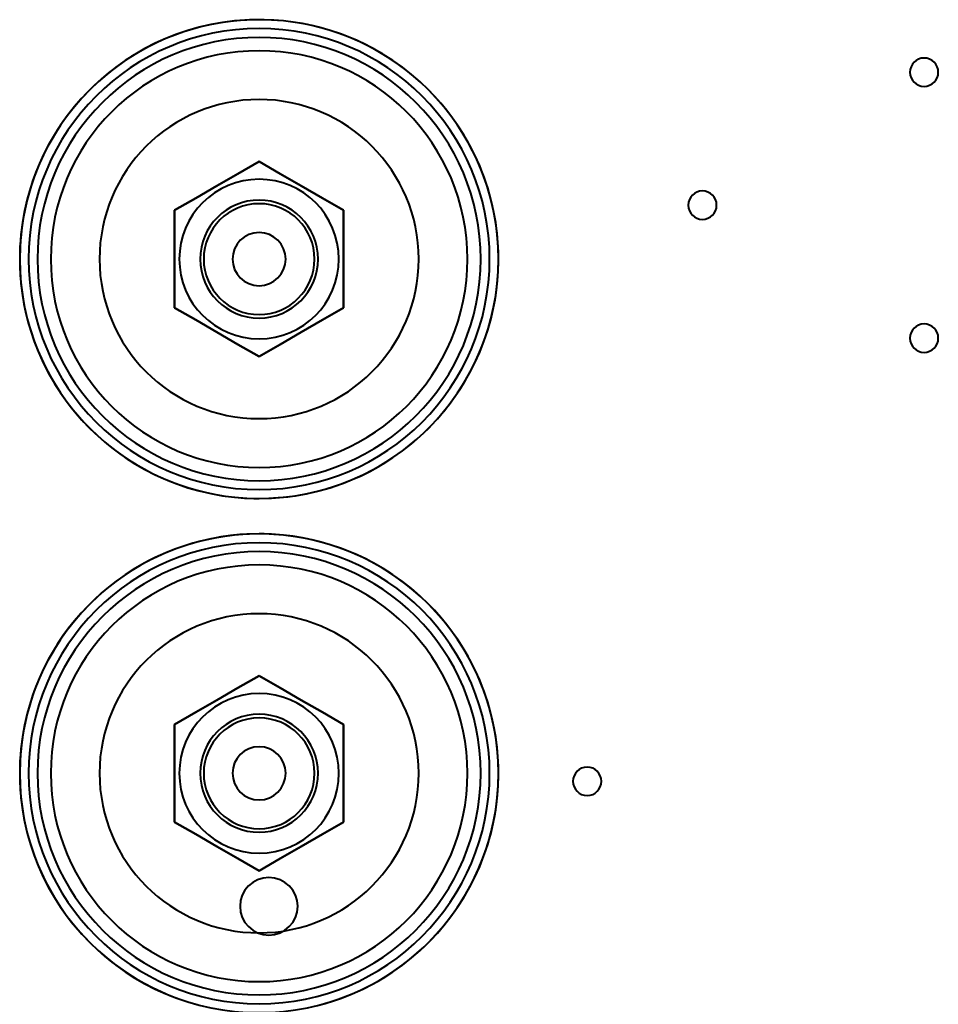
# Model space of a CAD drawing. Header units: millimetres. Extents: x -1041 to 1388, y -120 to 1250.
# Tile 39 of 85: x -227 to -123, y 476 to 587. Entities that reach past the tile are written whole.
import ezdxf

# ---------------------------------------------------------------- set-up
doc = ezdxf.new("R2010")
doc.units = ezdxf.units.MM
doc.layers.add('G-IMPT', color=8, linetype='Continuous', lineweight=40)

# ---------------------------------------------------------------- blocks, each defined once
blk = doc.blocks.new('NEXA 400 CALQUES_dwg-748074-Droite')
at = {"layer": 'G-IMPT', "flags": 128}
for points in [[(-200, 587.27), (-201.08, 587.25), (-202.16, 587.19), (-203.23, 587.08), (-204.3, 586.93), (-205.36, 586.73), (-206.42, 586.5), (-207.46, 586.22), (-208.49, 585.9), (-209.51, 585.54), (-210.51, 585.14), (-211.5, 584.7), (-212.47, 584.22), (-213.42, 583.7), (-214.34, 583.15), (-215.25, 582.56), (-216.12, 581.93), (-216.98, 581.27), (-217.8, 580.57), (-218.6, 579.84), (-219.37, 579.08), (-220.11, 578.29), (-220.81, 577.48), (-221.48, 576.63), (-222.12, 575.76), (-222.72, 574.86), (-223.28, 573.94), (-223.81, 573), (-224.3, 572.04), (-224.75, 571.05), (-225.17, 570.06), (-225.54, 569.04), (-225.87, 568.01), (-226.16, 566.97), (-226.4, 565.92), (-226.61, 564.86), (-226.77, 563.79), (-226.89, 562.72), (-226.97, 561.64), (-227, 560.56), (-226.99, 559.48), (-226.94, 558.41), (-226.84, 557.33), (-226.7, 556.26), (-226.52, 555.19), (-226.29, 554.14), (-226.03, 553.09), (-225.72, 552.06), (-225.37, 551.03), (-224.98, 550.03), (-224.55, 549.04), (-224.08, 548.06), (-223.57, 547.11), (-223.03, 546.18), (-222.45, 545.27), (-221.83, 544.38), (-221.18, 543.52), (-220.49, 542.69), (-219.77, 541.88), (-219.02, 541.11), (-218.24, 540.36), (-217.43, 539.65), (-216.59, 538.97), (-215.72, 538.32), (-214.83, 537.71), (-213.92, 537.14), (-212.98, 536.6), (-212.03, 536.1), (-211.05, 535.64), (-210.05, 535.21), (-209.04, 534.83), (-208.02, 534.49), (-206.98, 534.19), (-205.93, 533.93), (-204.88, 533.72), (-203.81, 533.54), (-202.74, 533.41), (-201.66, 533.32), (-200.58, 533.28), (-200, 533.27)], [(-200, 533.27), (-198.92, 533.29), (-197.84, 533.36), (-196.77, 533.47), (-195.7, 533.62), (-194.64, 533.81), (-193.58, 534.05), (-192.54, 534.32), (-191.51, 534.64), (-190.49, 535), (-189.49, 535.4), (-188.5, 535.84), (-187.53, 536.32), (-186.58, 536.84), (-185.66, 537.4), (-184.75, 537.99), (-183.88, 538.62), (-183.02, 539.28), (-182.2, 539.97), (-181.4, 540.7), (-180.63, 541.46), (-179.89, 542.25), (-179.19, 543.07), (-178.52, 543.92), (-177.88, 544.79), (-177.28, 545.68), (-176.72, 546.6), (-176.19, 547.55), (-175.7, 548.51), (-175.25, 549.49), (-174.83, 550.49), (-174.46, 551.5), (-174.13, 552.53), (-173.84, 553.57), (-173.6, 554.62), (-173.39, 555.68), (-173.23, 556.75), (-173.11, 557.82), (-173.03, 558.9), (-173, 559.98), (-173.01, 561.06), (-173.06, 562.14), (-173.16, 563.21), (-173.3, 564.29), (-173.48, 565.35), (-173.71, 566.41), (-173.97, 567.45), (-174.28, 568.49), (-174.63, 569.51), (-175.02, 570.52), (-175.45, 571.51), (-175.92, 572.48), (-176.43, 573.43), (-176.97, 574.37), (-177.55, 575.28), (-178.17, 576.16), (-178.82, 577.02), (-179.51, 577.86), (-180.23, 578.66), (-180.98, 579.44), (-181.76, 580.18), (-182.57, 580.9), (-183.41, 581.58), (-184.28, 582.22), (-185.17, 582.83), (-186.08, 583.41), (-187.02, 583.95), (-187.97, 584.45), (-188.95, 584.91), (-189.95, 585.33), (-190.96, 585.71), (-191.98, 586.05), (-193.02, 586.35), (-194.07, 586.61), (-195.12, 586.83), (-196.19, 587), (-197.26, 587.13), (-198.34, 587.22), (-199.42, 587.27), (-200, 587.27)], [(-200, 571.27), (-202.38, 569.9), (-204.76, 568.52), (-207.14, 567.15), (-209.53, 565.77)], [(-200, 571.27), (-202.38, 569.9), (-204.76, 568.52), (-207.14, 567.15), (-209.53, 565.77)], [(-209.53, 565.77), (-207.14, 567.15), (-204.76, 568.52), (-202.38, 569.9), (-200, 571.27)], [(-209.53, 565.77), (-207.14, 567.15), (-204.76, 568.52), (-202.38, 569.9), (-200, 571.27)], [(-200, 571.27), (-202.38, 569.9), (-204.76, 568.52), (-207.14, 567.15), (-209.53, 565.77)], [(-209.53, 565.77), (-207.14, 567.15), (-204.76, 568.52), (-202.38, 569.9), (-200, 571.27)], [(-200, 571.27), (-202.38, 569.9), (-204.76, 568.52), (-207.14, 567.15), (-209.53, 565.77)], [(-209.53, 565.77), (-207.14, 567.15), (-204.76, 568.52), (-202.38, 569.9), (-200, 571.27)], [(-190.47, 565.77), (-192.86, 567.15), (-195.24, 568.52), (-197.62, 569.9), (-200, 571.27)], [(-190.47, 565.77), (-192.86, 567.15), (-195.24, 568.52), (-197.62, 569.9), (-200, 571.27)], [(-200, 571.27), (-197.62, 569.9), (-195.24, 568.52), (-192.86, 567.15), (-190.47, 565.77)], [(-200, 571.27), (-197.62, 569.9), (-195.24, 568.52), (-192.86, 567.15), (-190.47, 565.77)], [(-190.47, 565.77), (-192.86, 567.15), (-195.24, 568.52), (-197.62, 569.9), (-200, 571.27)], [(-200, 571.27), (-197.62, 569.9), (-195.24, 568.52), (-192.86, 567.15), (-190.47, 565.77)], [(-190.47, 565.77), (-192.86, 567.15), (-195.24, 568.52), (-197.62, 569.9), (-200, 571.27)], [(-200, 571.27), (-197.62, 569.9), (-195.24, 568.52), (-192.86, 567.15), (-190.47, 565.77)], [(-209.53, 565.77), (-209.53, 563.02), (-209.53, 560.27), (-209.53, 557.52), (-209.53, 554.77)], [(-209.53, 554.77), (-209.53, 557.52), (-209.53, 560.27), (-209.53, 563.02), (-209.53, 565.77)], [(-209.53, 565.77), (-209.53, 563.02), (-209.53, 560.27), (-209.53, 557.52), (-209.53, 554.77)], [(-209.53, 554.77), (-209.53, 557.52), (-209.53, 560.27), (-209.53, 563.02), (-209.53, 565.77)], [(-209.53, 565.77), (-209.53, 563.02), (-209.53, 560.27), (-209.53, 557.52), (-209.53, 554.77)], [(-209.53, 554.77), (-209.53, 557.52), (-209.53, 560.27), (-209.53, 563.02), (-209.53, 565.77)], [(-209.53, 565.77), (-209.53, 563.02), (-209.53, 560.27), (-209.53, 557.52), (-209.53, 554.77)], [(-209.53, 554.77), (-209.53, 557.52), (-209.53, 560.27), (-209.53, 563.02), (-209.53, 565.77)], [(-190.47, 554.77), (-190.47, 557.52), (-190.47, 560.27), (-190.47, 563.02), (-190.47, 565.77)], [(-190.47, 554.77), (-190.47, 557.52), (-190.47, 560.27), (-190.47, 563.02), (-190.47, 565.77)], [(-190.47, 565.77), (-190.47, 563.02), (-190.47, 560.27), (-190.47, 557.52), (-190.47, 554.77)], [(-190.47, 565.77), (-190.47, 563.02), (-190.47, 560.27), (-190.47, 557.52), (-190.47, 554.77)], [(-190.47, 554.77), (-190.47, 557.52), (-190.47, 560.27), (-190.47, 563.02), (-190.47, 565.77)], [(-190.47, 565.77), (-190.47, 563.02), (-190.47, 560.27), (-190.47, 557.52), (-190.47, 554.77)], [(-190.47, 554.77), (-190.47, 557.52), (-190.47, 560.27), (-190.47, 563.02), (-190.47, 565.77)], [(-190.47, 565.77), (-190.47, 563.02), (-190.47, 560.27), (-190.47, 557.52), (-190.47, 554.77)], [(-209.53, 554.77), (-207.14, 553.4), (-204.76, 552.02), (-202.38, 550.65), (-200, 549.27)], [(-209.53, 554.77), (-207.14, 553.4), (-204.76, 552.02), (-202.38, 550.65), (-200, 549.27)], [(-200, 549.27), (-202.38, 550.65), (-204.76, 552.02), (-207.14, 553.4), (-209.53, 554.77)], [(-200, 549.27), (-202.38, 550.65), (-204.76, 552.02), (-207.14, 553.4), (-209.53, 554.77)], [(-209.53, 554.77), (-207.14, 553.4), (-204.76, 552.02), (-202.38, 550.65), (-200, 549.27)], [(-200, 549.27), (-202.38, 550.65), (-204.76, 552.02), (-207.14, 553.4), (-209.53, 554.77)], [(-209.53, 554.77), (-207.14, 553.4), (-204.76, 552.02), (-202.38, 550.65), (-200, 549.27)], [(-200, 549.27), (-202.38, 550.65), (-204.76, 552.02), (-207.14, 553.4), (-209.53, 554.77)], [(-200, 549.27), (-197.62, 550.65), (-195.24, 552.02), (-192.86, 553.4), (-190.47, 554.77)], [(-200, 549.27), (-197.62, 550.65), (-195.24, 552.02), (-192.86, 553.4), (-190.47, 554.77)], [(-190.47, 554.77), (-192.86, 553.4), (-195.24, 552.02), (-197.62, 550.65), (-200, 549.27)], [(-190.47, 554.77), (-192.86, 553.4), (-195.24, 552.02), (-197.62, 550.65), (-200, 549.27)], [(-200, 549.27), (-197.62, 550.65), (-195.24, 552.02), (-192.86, 553.4), (-190.47, 554.77)], [(-190.47, 554.77), (-192.86, 553.4), (-195.24, 552.02), (-197.62, 550.65), (-200, 549.27)], [(-200, 549.27), (-197.62, 550.65), (-195.24, 552.02), (-192.86, 553.4), (-190.47, 554.77)], [(-190.47, 554.77), (-192.86, 553.4), (-195.24, 552.02), (-197.62, 550.65), (-200, 549.27)], [(-200, 529.27), (-201.08, 529.25), (-202.16, 529.19), (-203.23, 529.08), (-204.3, 528.93), (-205.36, 528.73), (-206.42, 528.5), (-207.46, 528.22), (-208.49, 527.9), (-209.51, 527.54), (-210.51, 527.14), (-211.5, 526.7), (-212.47, 526.22), (-213.42, 525.7), (-214.34, 525.15), (-215.25, 524.56), (-216.12, 523.93), (-216.98, 523.27), (-217.8, 522.57), (-218.6, 521.84), (-219.37, 521.08), (-220.11, 520.29), (-220.81, 519.48), (-221.48, 518.63), (-222.12, 517.76), (-222.72, 516.86), (-223.28, 515.94), (-223.81, 515), (-224.3, 514.04), (-224.75, 513.05), (-225.17, 512.06), (-225.54, 511.04), (-225.87, 510.01), (-226.16, 508.97), (-226.4, 507.92), (-226.61, 506.86), (-226.77, 505.79), (-226.89, 504.72), (-226.97, 503.64), (-227, 502.56), (-226.99, 501.48), (-226.94, 500.41), (-226.84, 499.33), (-226.7, 498.26), (-226.52, 497.19), (-226.29, 496.14), (-226.03, 495.09), (-225.72, 494.06), (-225.37, 493.03), (-224.98, 492.03), (-224.55, 491.04), (-224.08, 490.06), (-223.57, 489.11), (-223.03, 488.18), (-222.45, 487.27), (-221.83, 486.38), (-221.18, 485.52), (-220.49, 484.69), (-219.77, 483.88), (-219.02, 483.11), (-218.24, 482.36), (-217.43, 481.65), (-216.59, 480.97), (-215.72, 480.32), (-214.83, 479.71), (-213.92, 479.14), (-212.98, 478.6), (-212.03, 478.1), (-211.05, 477.64), (-210.05, 477.21), (-209.04, 476.83), (-208.02, 476.49), (-206.98, 476.19)], [(-193.58, 476.05), (-192.54, 476.32), (-191.51, 476.64), (-190.49, 477), (-189.49, 477.4), (-188.5, 477.84), (-187.53, 478.32), (-186.58, 478.84), (-185.66, 479.4), (-184.75, 479.99), (-183.88, 480.62), (-183.02, 481.28), (-182.2, 481.97), (-181.4, 482.7), (-180.63, 483.46), (-179.89, 484.25), (-179.19, 485.07), (-178.52, 485.92), (-177.88, 486.79), (-177.28, 487.68), (-176.72, 488.6), (-176.19, 489.55), (-175.7, 490.51), (-175.25, 491.49), (-174.83, 492.49), (-174.46, 493.5), (-174.13, 494.53), (-173.84, 495.57), (-173.6, 496.62), (-173.39, 497.68), (-173.23, 498.75), (-173.11, 499.82), (-173.03, 500.9), (-173, 501.98), (-173.01, 503.06), (-173.06, 504.14), (-173.16, 505.21), (-173.3, 506.29), (-173.48, 507.35), (-173.71, 508.41), (-173.97, 509.45), (-174.28, 510.49), (-174.63, 511.51), (-175.02, 512.52), (-175.45, 513.51), (-175.92, 514.48), (-176.43, 515.43), (-176.97, 516.37), (-177.55, 517.28), (-178.17, 518.16), (-178.82, 519.02), (-179.51, 519.86), (-180.23, 520.66), (-180.98, 521.44), (-181.76, 522.18), (-182.57, 522.9), (-183.41, 523.58), (-184.28, 524.22), (-185.17, 524.83), (-186.08, 525.41), (-187.02, 525.95), (-187.97, 526.45), (-188.95, 526.91), (-189.95, 527.33), (-190.96, 527.71), (-191.98, 528.05), (-193.02, 528.35), (-194.07, 528.61), (-195.12, 528.83), (-196.19, 529), (-197.26, 529.13), (-198.34, 529.22), (-199.42, 529.27), (-200, 529.27)], [(-200, 513.27), (-202.38, 511.9), (-204.76, 510.52), (-207.14, 509.15), (-209.53, 507.77)], [(-200, 513.27), (-202.38, 511.9), (-204.76, 510.52), (-207.14, 509.15), (-209.53, 507.77)], [(-209.53, 507.77), (-207.14, 509.15), (-204.76, 510.52), (-202.38, 511.9), (-200, 513.27)], [(-209.53, 507.77), (-207.14, 509.15), (-204.76, 510.52), (-202.38, 511.9), (-200, 513.27)], [(-200, 513.27), (-202.38, 511.9), (-204.76, 510.52), (-207.14, 509.15), (-209.53, 507.77)], [(-209.53, 507.77), (-207.14, 509.15), (-204.76, 510.52), (-202.38, 511.9), (-200, 513.27)], [(-200, 513.27), (-202.38, 511.9), (-204.76, 510.52), (-207.14, 509.15), (-209.53, 507.77)], [(-209.53, 507.77), (-207.14, 509.15), (-204.76, 510.52), (-202.38, 511.9), (-200, 513.27)], [(-190.47, 507.77), (-192.86, 509.15), (-195.24, 510.52), (-197.62, 511.9), (-200, 513.27)], [(-190.47, 507.77), (-192.86, 509.15), (-195.24, 510.52), (-197.62, 511.9), (-200, 513.27)], [(-200, 513.27), (-197.62, 511.9), (-195.24, 510.52), (-192.86, 509.15), (-190.47, 507.77)], [(-200, 513.27), (-197.62, 511.9), (-195.24, 510.52), (-192.86, 509.15), (-190.47, 507.77)], [(-190.47, 507.77), (-192.86, 509.15), (-195.24, 510.52), (-197.62, 511.9), (-200, 513.27)], [(-200, 513.27), (-197.62, 511.9), (-195.24, 510.52), (-192.86, 509.15), (-190.47, 507.77)], [(-190.47, 507.77), (-192.86, 509.15), (-195.24, 510.52), (-197.62, 511.9), (-200, 513.27)], [(-200, 513.27), (-197.62, 511.9), (-195.24, 510.52), (-192.86, 509.15), (-190.47, 507.77)], [(-209.53, 507.77), (-209.53, 505.02), (-209.53, 502.27), (-209.53, 499.52), (-209.53, 496.77)], [(-209.53, 496.77), (-209.53, 499.52), (-209.53, 502.27), (-209.53, 505.02), (-209.53, 507.77)], [(-209.53, 507.77), (-209.53, 505.02), (-209.53, 502.27), (-209.53, 499.52), (-209.53, 496.77)], [(-209.53, 496.77), (-209.53, 499.52), (-209.53, 502.27), (-209.53, 505.02), (-209.53, 507.77)], [(-209.53, 507.77), (-209.53, 505.02), (-209.53, 502.27), (-209.53, 499.52), (-209.53, 496.77)], [(-209.53, 496.77), (-209.53, 499.52), (-209.53, 502.27), (-209.53, 505.02), (-209.53, 507.77)], [(-209.53, 507.77), (-209.53, 505.02), (-209.53, 502.27), (-209.53, 499.52), (-209.53, 496.77)], [(-209.53, 496.77), (-209.53, 499.52), (-209.53, 502.27), (-209.53, 505.02), (-209.53, 507.77)], [(-190.47, 496.77), (-190.47, 499.52), (-190.47, 502.27), (-190.47, 505.02), (-190.47, 507.77)], [(-190.47, 496.77), (-190.47, 499.52), (-190.47, 502.27), (-190.47, 505.02), (-190.47, 507.77)], [(-190.47, 507.77), (-190.47, 505.02), (-190.47, 502.27), (-190.47, 499.52), (-190.47, 496.77)], [(-190.47, 507.77), (-190.47, 505.02), (-190.47, 502.27), (-190.47, 499.52), (-190.47, 496.77)], [(-190.47, 496.77), (-190.47, 499.52), (-190.47, 502.27), (-190.47, 505.02), (-190.47, 507.77)], [(-190.47, 507.77), (-190.47, 505.02), (-190.47, 502.27), (-190.47, 499.52), (-190.47, 496.77)], [(-190.47, 496.77), (-190.47, 499.52), (-190.47, 502.27), (-190.47, 505.02), (-190.47, 507.77)], [(-190.47, 507.77), (-190.47, 505.02), (-190.47, 502.27), (-190.47, 499.52), (-190.47, 496.77)], [(-209.53, 496.77), (-207.14, 495.4), (-204.76, 494.02), (-202.38, 492.65), (-200, 491.27)], [(-209.53, 496.77), (-207.14, 495.4), (-204.76, 494.02), (-202.38, 492.65), (-200, 491.27)], [(-200, 491.27), (-202.38, 492.65), (-204.76, 494.02), (-207.14, 495.4), (-209.53, 496.77)], [(-200, 491.27), (-202.38, 492.65), (-204.76, 494.02), (-207.14, 495.4), (-209.53, 496.77)], [(-209.53, 496.77), (-207.14, 495.4), (-204.76, 494.02), (-202.38, 492.65), (-200, 491.27)], [(-200, 491.27), (-202.38, 492.65), (-204.76, 494.02), (-207.14, 495.4), (-209.53, 496.77)], [(-209.53, 496.77), (-207.14, 495.4), (-204.76, 494.02), (-202.38, 492.65), (-200, 491.27)], [(-200, 491.27), (-202.38, 492.65), (-204.76, 494.02), (-207.14, 495.4), (-209.53, 496.77)], [(-200, 491.27), (-197.62, 492.65), (-195.24, 494.02), (-192.86, 495.4), (-190.47, 496.77)], [(-200, 491.27), (-197.62, 492.65), (-195.24, 494.02), (-192.86, 495.4), (-190.47, 496.77)], [(-190.47, 496.77), (-192.86, 495.4), (-195.24, 494.02), (-197.62, 492.65), (-200, 491.27)], [(-190.47, 496.77), (-192.86, 495.4), (-195.24, 494.02), (-197.62, 492.65), (-200, 491.27)], [(-200, 491.27), (-197.62, 492.65), (-195.24, 494.02), (-192.86, 495.4), (-190.47, 496.77)], [(-190.47, 496.77), (-192.86, 495.4), (-195.24, 494.02), (-197.62, 492.65), (-200, 491.27)], [(-200, 491.27), (-197.62, 492.65), (-195.24, 494.02), (-192.86, 495.4), (-190.47, 496.77)], [(-190.47, 496.77), (-192.86, 495.4), (-195.24, 494.02), (-197.62, 492.65), (-200, 491.27)]]:
    blk.add_lwpolyline(points, dxfattribs=at)
at = {"layer": 'G-IMPT'}
for centre, radius, start, end in [((-200, 560.27), 27, 90, 180), ((-200, 560.27), 27, 360, 180), ((-200, 560.27), 27, 0, 180), ((-200, 560.27), 27, 360, 180), ((-200, 560.27), 27, 90, 270), ((-200, 560.27), 27, 90, 180), ((-200, 560.27), 27, 0, 180), ((-200, 560.27), 27, 90, 270), ((-200, 560.27), 27, 270, 90), ((-200, 560.27), 27, 270, 90), ((-200, 560.27), 27, 360, 90), ((-200, 560.27), 27, 270, 90), ((-200, 560.27), 26, 360, 180), ((-200, 560.27), 26, 90, 180), ((-200, 560.27), 26, 0, 180), ((-200, 560.27), 26, 90, 180), ((-200, 560.27), 26, 270, 90), ((-200, 560.27), 26, 270, 90), ((-200, 560.27), 25, 360, 180), ((-200, 560.27), 25, 360, 180), ((-200, 560.27), 25, 360, 180), ((-200, 560.27), 25, 0, 180), ((-200, 560.27), 23.5, 360, 180), ((-200, 560.27), 23.5, 360, 180), ((-200, 560.27), 23.5, 0, 180), ((-200, 560.27), 23.5, 0, 180), ((-125, 581.35), 1.6, 360, 180), ((-125, 581.35), 1.6, 0, 180), ((-125, 581.35), 1.6, 0, 180), ((-125, 581.35), 1.6, 360, 180), ((-125, 581.35), 1.6, 0, 180), ((-125, 581.35), 1.6, 0, 180), ((-125, 581.35), 1.6, 0, 180), ((-125, 581.35), 1.6, 0, 180), ((-125, 581.35), 1.6, 180, 0), ((-125, 581.35), 1.6, 180, 0), ((-125, 581.35), 1.6, 180, 0), ((-125, 581.35), 1.6, 180, 0), ((-125, 581.35), 1.6, 180, 0), ((-125, 581.35), 1.6, 180, 0), ((-125, 581.35), 1.6, 180, 0), ((-125, 581.35), 1.6, 180, 0), ((-200, 560.27), 18, 90, 270), ((-200, 560.27), 18, 360, 180), ((-200, 560.27), 18, 0, 180), ((-200, 560.27), 18, 90, 270), ((-200, 560.27), 18, 0, 180), ((-200, 560.27), 18, 360, 180), ((-200, 560.27), 18, 0, 180), ((-200, 560.27), 18, 360, 180), ((-200, 560.27), 18, 270, 90), ((-200, 560.27), 18, 270, 90), ((-200, 560.27), 9, 90, 180), ((-200, 560.27), 9, 360, 180), ((-200, 560.27), 9, 270, 90), ((-150, 566.35), 1.6, 360, 180), ((-150, 566.35), 1.6, 360, 180), ((-150, 566.35), 1.6, 360, 180), ((-150, 566.35), 1.6, 360, 180), ((-150, 566.35), 1.6, 0, 180), ((-150, 566.35), 1.6, 0, 180), ((-150, 566.35), 1.6, 0, 180), ((-150, 566.35), 1.6, 360, 180), ((-200, 560.27), 6.65, 0, 180), ((-200, 560.27), 6.65, 0, 180), ((-200, 560.27), 6.65, 0, 180), ((-200, 560.27), 6.65, 0, 180), ((-200, 560.27), 6.25, 90, 270), ((-200, 560.27), 6.25, 0, 180), ((-200, 560.27), 6.25, 0, 180), ((-200, 560.27), 6.25, 90, 270), ((-200, 560.27), 6.25, 360, 180), ((-200, 560.27), 6.25, 0, 180), ((-200, 560.27), 6.25, 360, 180), ((-200, 560.27), 6.25, 0, 180), ((-200, 560.27), 6.25, 270, 90), ((-200, 560.27), 6.25, 270, 90), ((-150, 566.35), 1.6, 180, 360), ((-150, 566.35), 1.6, 180, 360), ((-150, 566.35), 1.6, 180, 360), ((-150, 566.35), 1.6, 180, 0), ((-150, 566.35), 1.6, 180, 0), ((-150, 566.35), 1.6, 180, 0), ((-150, 566.35), 1.6, 180, 360), ((-150, 566.35), 1.6, 180, 360), ((-200, 560.27), 3, 0, 180), ((-200, 560.27), 3, 360, 180), ((-200, 560.27), 3, 90, 180), ((-200, 560.27), 3, 0, 180), ((-200, 560.27), 3, 270, 90), ((-200, 560.27), 27, 180, 270), ((-200, 560.27), 27, 180, 0), ((-200, 560.27), 27, 180, 360), ((-200, 560.27), 27, 180, 360), ((-200, 560.27), 27, 180, 270), ((-200, 560.27), 27, 180, 360), ((-200, 560.27), 26, 180, 360), ((-200, 560.27), 26, 180, 270), ((-200, 560.27), 26, 180, 360), ((-200, 560.27), 26, 180, 270), ((-200, 560.27), 25, 180, 360), ((-200, 560.27), 25, 180, 360), ((-200, 560.27), 25, 180, 360), ((-200, 560.27), 25, 180, 360), ((-200, 560.27), 23.5, 180, 360), ((-200, 560.27), 23.5, 180, 0), ((-200, 560.27), 23.5, 180, 360), ((-200, 560.27), 23.5, 180, 0), ((-200, 560.27), 18, 180, 270), ((-200, 560.27), 18, 180, 270), ((-200, 560.27), 18, 180, 360), ((-200, 560.27), 18, 180, 0), ((-200, 560.27), 18, 180, 360), ((-200, 560.27), 18, 180, 360), ((-200, 560.27), 9, 180, 270), ((-200, 560.27), 9, 180, 360), ((-200, 560.27), 6.65, 180, 0), ((-200, 560.27), 6.65, 180, 0), ((-200, 560.27), 6.65, 180, 0), ((-200, 560.27), 6.65, 180, 0), ((-200, 560.27), 6.25, 180, 270), ((-200, 560.27), 6.25, 180, 270), ((-200, 560.27), 6.25, 180, 360), ((-200, 560.27), 6.25, 180, 360), ((-200, 560.27), 6.25, 180, 0), ((-200, 560.27), 6.25, 180, 360), ((-200, 560.27), 3, 180, 0), ((-200, 560.27), 3, 180, 0), ((-200, 560.27), 3, 180, 270), ((-200, 560.27), 3, 180, 0), ((-200, 560.27), 18, 270, 0), ((-200, 560.27), 18, 270, 360), ((-200, 560.27), 6.25, 270, 0), ((-200, 560.27), 6.25, 270, 0), ((-200, 560.27), 27, 270, 0), ((-125, 551.35), 1.6, 0, 180), ((-125, 551.35), 1.6, 360, 180), ((-125, 551.35), 1.6, 360, 180), ((-125, 551.35), 1.6, 0, 180), ((-125, 551.35), 1.6, 0, 180), ((-125, 551.35), 1.6, 0, 180), ((-125, 551.35), 1.6, 0, 180), ((-125, 551.35), 1.6, 360, 180), ((-125, 551.35), 1.6, 180, 0), ((-125, 551.35), 1.6, 180, 360), ((-125, 551.35), 1.6, 180, 360), ((-125, 551.35), 1.6, 180, 360), ((-125, 551.35), 1.6, 180, 0), ((-125, 551.35), 1.6, 180, 0), ((-125, 551.35), 1.6, 180, 0), ((-125, 551.35), 1.6, 180, 0), ((-200, 502.27), 27, 90, 180), ((-200, 502.27), 27, 360, 180), ((-200, 502.27), 27, 0, 180), ((-200, 502.27), 27, 0, 180), ((-200, 502.27), 27, 90, 270), ((-200, 502.27), 27, 90, 180), ((-200, 502.27), 27, 0, 180), ((-200, 502.27), 27, 90, 270), ((-200, 502.27), 27, 270, 90), ((-200, 502.27), 27, 270, 90), ((-200, 502.27), 27, 360, 90), ((-200, 502.27), 27, 270, 90), ((-200, 502.27), 26, 360, 180), ((-200, 502.27), 26, 90, 180), ((-200, 502.27), 26, 0, 180), ((-200, 502.27), 26, 90, 180), ((-200, 502.27), 26, 270, 90), ((-200, 502.27), 26, 270, 90), ((-200, 502.27), 25, 360, 180), ((-200, 502.27), 25, 360, 180), ((-200, 502.27), 25, 360, 180), ((-200, 502.27), 25, 0, 180), ((-200, 502.27), 23.5, 360, 180), ((-200, 502.27), 23.5, 360, 180), ((-200, 502.27), 23.5, 0, 180), ((-200, 502.27), 23.5, 0, 180), ((-200, 502.27), 18, 90, 270), ((-200, 502.27), 18, 360, 180), ((-200, 502.27), 18, 0, 180), ((-200, 502.27), 18, 90, 270), ((-200, 502.27), 18, 0, 180), ((-200, 502.27), 18, 360, 180), ((-200, 502.27), 18, 0, 180), ((-200, 502.27), 18, 360, 180), ((-200, 502.27), 18, 270, 90), ((-200, 502.27), 18, 270, 90), ((-200, 502.27), 9, 90, 180), ((-200, 502.27), 9, 360, 180), ((-200, 502.27), 9, 270, 90), ((-200, 502.27), 6.65, 0, 180), ((-200, 502.27), 6.65, 0, 180), ((-200, 502.27), 6.65, 0, 180), ((-200, 502.27), 6.65, 0, 180), ((-200, 502.27), 6.25, 90, 270), ((-200, 502.27), 6.25, 0, 180), ((-200, 502.27), 6.25, 0, 180), ((-200, 502.27), 6.25, 90, 270), ((-200, 502.27), 6.25, 360, 180), ((-200, 502.27), 6.25, 0, 180), ((-200, 502.27), 6.25, 360, 180), ((-200, 502.27), 6.25, 360, 180), ((-200, 502.27), 6.25, 270, 90), ((-200, 502.27), 6.25, 270, 90), ((-200, 502.27), 3, 0, 180), ((-200, 502.27), 3, 360, 180), ((-200, 502.27), 3, 90, 180), ((-200, 502.27), 3, 0, 180), ((-200, 502.27), 3, 270, 90), ((-200, 502.27), 27, 180, 270), ((-200, 502.27), 27, 180, 0), ((-200, 502.27), 27, 180, 360), ((-200, 502.27), 27, 180, 360), ((-200, 502.27), 27, 180, 270), ((-200, 502.27), 27, 180, 360), ((-200, 502.27), 26, 180, 360), ((-200, 502.27), 26, 180, 270), ((-200, 502.27), 26, 180, 0), ((-200, 502.27), 26, 180, 270), ((-200, 502.27), 25, 180, 360), ((-200, 502.27), 25, 180, 360), ((-200, 502.27), 25, 180, 360), ((-200, 502.27), 25, 180, 360), ((-200, 502.27), 23.5, 180, 360), ((-200, 502.27), 23.5, 180, 0), ((-200, 502.27), 23.5, 180, 360), ((-200, 502.27), 23.5, 180, 0), ((-200, 502.27), 18, 180, 270), ((-200, 502.27), 18, 180, 270), ((-200, 502.27), 18, 180, 0), ((-200, 502.27), 18, 180, 0), ((-200, 502.27), 18, 180, 360), ((-200, 502.27), 18, 180, 360), ((-200, 502.27), 9, 180, 270), ((-200, 502.27), 9, 180, 360), ((-200, 502.27), 6.65, 180, 0), ((-200, 502.27), 6.65, 180, 0), ((-200, 502.27), 6.65, 180, 0), ((-200, 502.27), 6.65, 180, 0), ((-200, 502.27), 6.25, 180, 270), ((-200, 502.27), 6.25, 180, 270), ((-200, 502.27), 6.25, 180, 360), ((-200, 502.27), 6.25, 180, 360), ((-200, 502.27), 6.25, 180, 0), ((-200, 502.27), 6.25, 180, 360), ((-200, 502.27), 3, 180, 360), ((-200, 502.27), 3, 180, 0), ((-200, 502.27), 3, 180, 270), ((-200, 502.27), 3, 180, 0), ((-200, 502.27), 18, 270, 0), ((-200, 502.27), 18, 270, 360), ((-200, 502.27), 6.25, 270, 0), ((-200, 502.27), 6.25, 270, 0), ((-200, 502.27), 27, 270, 0), ((-163, 501.37), 1.6, 90, 180), ((-163, 501.37), 1.6, 360, 180), ((-163, 501.37), 1.6, 360, 180), ((-163, 501.37), 1.6, 90, 270), ((-163, 501.37), 1.6, 360, 90), ((-163, 501.37), 1.6, 270, 90), ((-163, 501.37), 1.6, 180, 360), ((-163, 501.37), 1.6, 180, 360), ((-163, 501.37), 1.6, 180, 0), ((-198.9, 487.27), 3.25, 0, 180), ((-198.9, 487.27), 3.25, 360, 180), ((-198.9, 487.27), 3.25, 360, 180), ((-198.9, 487.27), 3.25, 0, 180), ((-198.9, 487.27), 3.25, 180, 0), ((-198.9, 487.27), 3.25, 180, 360), ((-198.9, 487.27), 3.25, 180, 360), ((-198.9, 487.27), 3.25, 180, 360)]:
    blk.add_arc(centre, radius, start, end, dxfattribs=at)

msp = doc.modelspace()

# ---------------------------------------------------------------- block references
at = {"layer": 'G-IMPT'}
msp.add_blockref('NEXA 400 CALQUES_dwg-748074-Droite', (0, 0), dxfattribs=at)

doc.saveas('drawing.dxf')
